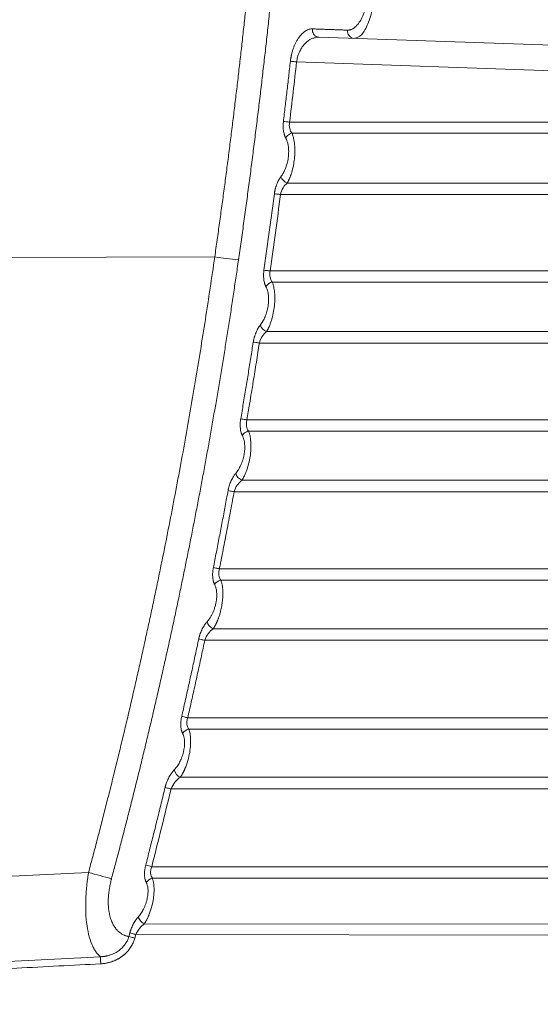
# Model space of a CAD drawing. Header units: millimetres. Extents: x 0 to 594, y 0 to 420.
# Tile 56 of 76: x 289 to 310, y 240 to 280. Entities that reach past the tile are written whole.
import ezdxf

# ---------------------------------------------------------------- set-up
doc = ezdxf.new("R2010")
doc.units = ezdxf.units.MM
doc.styles.add('SLDTEXTSTYLE1', font='TXT', dxfattribs={"width": 0.605})
doc.dimstyles.new('SLDDIMSTYLE1', dxfattribs={"dimtxt": 2.568319, "dimasz": 3.3, "dimexe": 0, "dimexo": 0.0625, "dimgap": 0.64208, "dimtad": 1, "dimdec": 0, "dimlfac": 5, "dimrnd": 1e-09, "dimzin": 12, "dimdsep": 46, "dimtxsty": 'SLDTEXTSTYLE1', "dimsah": 1, "dimcen": 0.09, "dimadec": 0, "dimazin": 3, "dimtfac": 1, "dimtdec": 1, "dimtofl": 0, "dimtmove": 0, "dimatfit": 3, "dimfxl": 1, "dimfrac": 2, "dimtolj": 1, "dimtzin": 12, "dimarcsym": 0})

# ---------------------------------------------------------------- blocks, each defined once
blk = doc.blocks.new('_D_6')
at = {"color": 7, "linetype": 'Continuous', "lineweight": 0}
for p, q in [((330.793, 371.409), (330.793, 208.509)), ((246.705, 326.965), (246.705, 208.509)), ((284.585, 214.042), (283.997, 214.042)), ((283.997, 214.042), (283.997, 210.097)), ((292.914, 214.042), (293.502, 214.042)), ((293.502, 214.042), (293.502, 210.097)), ((283.997, 210.097), (284.585, 210.097)), ((293.502, 210.097), (292.914, 210.097)), ((246.705, 209.509), (330.793, 209.509))]:
    blk.add_line(p, q, dxfattribs=at)
for points in [[(246.705, 209.509), (250.005, 209.009), (250.005, 210.009)], [(330.793, 209.509), (327.493, 210.009), (327.493, 209.009)]]:
    blk.add_solid(points, dxfattribs=at)
at = {"color": 7, "linetype": 'Continuous', "lineweight": 0, "char_height": 2.6458, "attachment_point": 1, "style": 'SLDTEXTSTYLE1'}
for s, insert in [('420', (285.81, 218.04)), ('16,6', (285.32, 213.508))]:
    blk.add_mtext(s, dxfattribs=dict(at, insert=insert))

msp = doc.modelspace()

# ---------------------------------------------------------------- linework, layer by layer
at = {"color": 7, "linetype": 'Continuous', "lineweight": 15}
for p, q in [((300.699, 279.196), (300.822, 279.223)), ((326.472, 278.328), (300.822, 279.223)), ((302.248, 279.174), (302.373, 279.212)), ((326.472, 277.296), (299.929, 278.223)), ((299.648, 275.791), (326.472, 275.79)), ((299.746, 275.345), (326.465, 275.345)), ((326.466, 273.335), (299.552, 273.334)), ((326.472, 272.874), (299.282, 272.874)), ((273.993, 270.309), (296.625, 270.352)), ((326.472, 269.785), (298.861, 269.785)), ((326.465, 269.339), (298.948, 269.339)), ((326.466, 267.342), (298.719, 267.34)), ((326.472, 266.878), (298.427, 266.877)), ((297.922, 263.777), (326.472, 263.776)), ((297.994, 263.326), (326.465, 263.326)), ((326.466, 261.343), (297.726, 261.343)), ((326.472, 260.878), (297.409, 260.878)), ((296.814, 257.766), (326.472, 257.766)), ((296.871, 257.311), (326.465, 257.31)), ((326.466, 255.348), (296.566, 255.348)), ((326.472, 254.88), (296.222, 254.88)), ((295.535, 251.755), (326.472, 251.755)), ((295.578, 251.294), (326.465, 251.294)), ((326.465, 249.355), (295.236, 249.355)), ((326.472, 248.883), (294.862, 248.883)), ((294.079, 245.743), (326.472, 245.743)), ((291.528, 245.508), (273.993, 244.694)), ((291.528, 245.508), (273.993, 244.694)), ((294.108, 245.275), (326.465, 245.275)), ((293.786, 243.441), (326.466, 243.405)), ((293.399, 242.861), (293.439, 243.006)), ((293.438, 243.006), (326.471, 242.953))]:
    msp.add_line(p, q, dxfattribs=at)
for centre, radius, start, end in [((302.276, 279.46), 0.288, 171.076, 264.3768), ((299.686, 273.719), 0.408, 198.2624, 250.7514), ((300.127, 294.224), 24.127, 261.6554, 263.9528), ((298.858, 267.725), 0.409, 196.9965, 250.1143), ((296.947, 256.943), 0.375, 101.6744, 150.2374), ((296.714, 255.729), 0.409, 193.8685, 248.8318), ((295.652, 250.926), 0.375, 101.4297, 149.3778), ((295.388, 249.734), 0.409, 192.2382, 248.181), ((284.641, 209.133), 37.807, 75.544, 75.9217), ((226.819, 4.061), 249.968, 74.77638, 74.99687), ((294.181, 244.908), 0.374, 101.2632, 148.5814)]:
    msp.add_arc(centre, radius, start, end, dxfattribs=at)
for points, knots in [([(296.625, 270.352), (296.658, 270.581), (296.723, 271.038), (296.819, 271.724), (296.913, 272.41), (297.006, 273.097), (297.097, 273.783), (297.186, 274.47), (297.273, 275.158), (297.359, 275.845), (297.442, 276.533), (297.525, 277.22), (297.605, 277.908), (297.684, 278.597), (297.761, 279.285), (297.836, 279.974), (297.91, 280.663), (297.981, 281.352), (298.052, 282.042), (298.12, 282.731), (298.187, 283.421), (298.252, 284.111), (298.315, 284.802), (298.376, 285.492), (298.436, 286.183), (298.494, 286.874), (298.55, 287.565), (298.605, 288.256), (298.658, 288.948), (298.709, 289.64), (298.758, 290.332), (298.806, 291.025), (298.852, 291.717), (298.896, 292.41), (298.939, 293.103), (298.98, 293.796), (299.12, 296.284), (299.31, 300.568), (299.447, 306.648), (299.451, 312.724), (299.346, 317.693), (299.203, 321.554), (299.032, 325.18), (298.752, 329.686), (298.314, 335.032), (297.779, 340.339), (297.159, 345.513), (296.456, 350.582), (295.861, 354.345), (295.428, 356.889), (295.193, 358.229), (294.95, 359.57), (294.7, 360.913), (294.443, 362.258), (294.178, 363.604), (293.996, 364.502), (293.905, 364.951)], [0, 0, 0, 0, 0.0072862, 0.0145721, 0.0218578, 0.0291433, 0.0364287, 0.0437141, 0.0509995, 0.0582848, 0.0655703, 0.0728559, 0.0801416, 0.0874276, 0.0947138, 0.1020003, 0.1092872, 0.1165745, 0.1238622, 0.1311505, 0.1384392, 0.1457286, 0.1530185, 0.1603092, 0.1676005, 0.1748927, 0.1821856, 0.1894795, 0.1967742, 0.2040699, 0.2113665, 0.2186643, 0.2259631, 0.233263, 0.2405642, 0.2478665, 0.2551702, 0.3191862, 0.383115, 0.4469873, 0.5108338, 0.5398617, 0.5688538, 0.6253218, 0.6822567, 0.738031, 0.7935381, 0.8466101, 0.8994481, 0.9137154, 0.9280145, 0.9423457, 0.9567095, 0.9711063, 0.9855363, 1, 1, 1, 1]), ([(296.625, 270.352), (296.658, 270.581), (296.723, 271.038), (296.819, 271.724), (296.913, 272.41), (297.006, 273.097), (297.097, 273.783), (297.186, 274.47), (297.273, 275.158), (297.359, 275.845), (297.442, 276.533), (297.525, 277.22), (297.605, 277.908), (297.684, 278.597), (297.761, 279.285), (297.836, 279.974), (297.91, 280.663), (297.981, 281.352), (298.052, 282.042), (298.12, 282.731), (298.187, 283.421), (298.252, 284.111), (298.315, 284.802), (298.376, 285.492), (298.436, 286.183), (298.494, 286.874), (298.55, 287.565), (298.605, 288.256), (298.658, 288.948), (298.709, 289.64), (298.758, 290.332), (298.806, 291.025), (298.852, 291.717), (298.896, 292.41), (298.939, 293.103), (298.98, 293.796), (299.12, 296.284), (299.31, 300.568), (299.447, 306.648), (299.451, 312.724), (299.346, 317.693), (299.203, 321.554), (299.032, 325.18), (298.752, 329.686), (298.314, 335.032), (297.779, 340.339), (297.159, 345.513), (296.456, 350.582), (295.861, 354.345), (295.428, 356.889), (295.193, 358.229), (294.95, 359.57), (294.7, 360.913), (294.443, 362.258), (294.178, 363.604), (293.996, 364.502), (293.905, 364.951)], [0, 0, 0, 0, 0.0072862, 0.0145721, 0.0218578, 0.0291433, 0.0364287, 0.0437141, 0.0509995, 0.0582848, 0.0655703, 0.0728559, 0.0801416, 0.0874276, 0.0947138, 0.1020003, 0.1092872, 0.1165745, 0.1238622, 0.1311505, 0.1384392, 0.1457286, 0.1530185, 0.1603092, 0.1676005, 0.1748927, 0.1821856, 0.1894795, 0.1967742, 0.2040699, 0.2113665, 0.2186643, 0.2259631, 0.233263, 0.2405642, 0.2478665, 0.2551702, 0.3191862, 0.383115, 0.4469873, 0.5108338, 0.5398617, 0.5688538, 0.6253218, 0.6822567, 0.738031, 0.7935381, 0.8466101, 0.8994481, 0.9137154, 0.9280145, 0.9423457, 0.9567095, 0.9711063, 0.9855363, 1, 1, 1, 1]), ([(297.585, 270.231), (297.62, 270.476), (297.69, 270.965), (297.793, 271.699), (297.893, 272.434), (297.992, 273.168), (298.089, 273.902), (298.183, 274.636), (298.276, 275.371), (298.367, 276.105), (298.456, 276.839), (298.542, 277.573), (298.627, 278.307), (298.71, 279.041), (298.79, 279.775), (298.869, 280.509), (298.946, 281.243), (299.021, 281.977), (299.094, 282.71), (299.164, 283.444), (299.233, 284.177), (299.3, 284.911), (299.365, 285.644), (299.428, 286.377), (299.489, 287.11), (299.548, 287.843), (299.605, 288.576), (299.66, 289.308), (299.713, 290.041), (299.764, 290.773), (299.814, 291.505), (299.861, 292.237), (299.906, 292.969), (299.95, 293.7), (299.991, 294.432), (300.031, 295.163), (300.068, 295.894), (300.104, 296.625), (300.138, 297.356), (300.169, 298.086), (300.199, 298.816), (300.227, 299.546), (300.253, 300.276), (300.277, 301.006), (300.3, 301.735), (300.32, 302.464), (300.338, 303.193), (300.355, 303.922), (300.369, 304.65), (300.382, 305.378), (300.392, 306.106), (300.401, 306.834), (300.408, 307.561), (300.413, 308.288), (300.416, 309.015), (300.417, 309.742), (300.417, 310.468), (300.414, 311.194), (300.41, 311.919), (300.403, 312.645), (300.395, 313.37), (300.385, 314.094), (300.373, 314.819), (300.359, 315.543), (300.343, 316.267), (300.326, 316.99), (300.306, 317.713), (300.285, 318.436), (300.262, 319.158), (300.237, 319.88), (300.21, 320.602), (300.181, 321.323), (300.15, 322.044), (300.118, 322.764), (300.083, 323.485), (300.047, 324.204), (300.009, 324.924), (299.969, 325.643), (299.927, 326.361), (299.884, 327.08), (299.838, 327.797), (299.791, 328.515), (299.742, 329.232), (299.691, 329.948), (299.638, 330.664), (299.584, 331.38), (299.527, 332.095), (299.469, 332.81), (299.409, 333.524), (299.347, 334.238), (299.283, 334.952), (299.218, 335.665), (299.15, 336.377), (299.081, 337.089), (299.01, 337.801), (298.937, 338.512), (298.863, 339.223), (298.786, 339.933), (298.708, 340.642), (298.628, 341.352), (298.546, 342.06), (298.462, 342.768), (298.377, 343.476), (298.29, 344.183), (298.201, 344.89), (298.11, 345.596), (298.017, 346.301), (297.923, 347.006), (297.827, 347.711), (297.729, 348.415), (297.629, 349.118), (297.527, 349.821), (297.424, 350.523), (297.319, 351.225), (297.212, 351.926), (297.103, 352.627), (296.993, 353.327), (296.881, 354.026), (296.767, 354.725), (296.651, 355.423), (296.533, 356.121), (296.414, 356.818), (296.293, 357.515), (296.17, 358.21), (296.046, 358.906), (295.92, 359.6), (295.791, 360.294), (295.662, 360.988), (295.53, 361.68), (295.397, 362.372), (295.262, 363.064), (295.125, 363.755), (294.987, 364.445), (294.893, 364.904), (294.846, 365.134)], [0, 0, 0, 0, 0.007776, 0.015549, 0.023319, 0.031086, 0.03885, 0.046611, 0.054369, 0.062125, 0.069877, 0.077626, 0.085373, 0.093116, 0.100856, 0.108593, 0.116328, 0.124059, 0.131787, 0.139512, 0.147234, 0.154953, 0.162669, 0.170382, 0.178092, 0.185798, 0.193502, 0.201202, 0.2089, 0.216594, 0.224285, 0.231973, 0.239658, 0.24734, 0.255018, 0.262694, 0.270366, 0.278036, 0.285702, 0.293365, 0.301025, 0.308682, 0.316336, 0.323987, 0.331635, 0.33928, 0.346921, 0.35456, 0.362195, 0.369828, 0.377457, 0.385083, 0.392706, 0.400326, 0.407943, 0.415557, 0.423168, 0.430776, 0.438381, 0.445983, 0.453582, 0.461177, 0.46877, 0.476359, 0.483946, 0.491529, 0.49911, 0.506687, 0.514261, 0.521832, 0.5294, 0.536965, 0.544527, 0.552086, 0.559642, 0.567195, 0.574744, 0.582291, 0.589834, 0.597375, 0.604912, 0.612446, 0.619977, 0.627506, 0.635031, 0.642553, 0.650071, 0.657587, 0.6651, 0.67261, 0.680116, 0.68762, 0.69512, 0.702618, 0.710112, 0.717603, 0.725092, 0.732577, 0.740059, 0.747538, 0.755014, 0.762487, 0.769957, 0.777424, 0.784887, 0.792348, 0.799806, 0.80726, 0.814712, 0.82216, 0.829606, 0.837048, 0.844488, 0.851924, 0.859357, 0.866788, 0.874215, 0.881639, 0.88906, 0.896478, 0.903892, 0.911304, 0.918713, 0.926118, 0.93352, 0.940919, 0.948316, 0.955708, 0.963098, 0.970485, 0.977868, 0.985249, 0.992626, 1, 1, 1, 1]), ([(301.991, 279.505), (302, 279.505), (302.016, 279.505), (302.042, 279.507), (302.067, 279.511), (302.092, 279.516), (302.118, 279.524), (302.155, 279.538), (302.204, 279.562), (302.267, 279.604), (302.334, 279.662), (302.421, 279.758), (302.504, 279.879), (302.579, 280.023), (302.634, 280.15), (302.675, 280.267), (302.705, 280.367), (302.726, 280.445), (302.745, 280.525), (302.761, 280.607), (302.775, 280.691), (302.782, 280.747), (302.785, 280.775)], [0, 0, 0, 0, 0.025601, 0.051147, 0.076666, 0.102188, 0.127742, 0.153357, 0.213844, 0.274127, 0.346317, 0.417899, 0.549611, 0.621994, 0.693656, 0.769281, 0.807661, 0.845389, 0.883996, 0.922497, 0.961096, 1, 1, 1, 1]), ([(299.68, 278.247), (299.681, 278.261), (299.685, 278.29), (299.691, 278.332), (299.697, 278.375), (299.705, 278.416), (299.713, 278.458), (299.728, 278.527), (299.752, 278.625), (299.791, 278.747), (299.836, 278.867), (299.889, 278.982), (299.946, 279.09), (300.031, 279.222), (300.147, 279.362), (300.268, 279.459), (300.366, 279.513), (300.428, 279.537), (300.481, 279.549), (300.525, 279.555), (300.555, 279.555), (300.569, 279.555)], [0, 0, 0, 0, 0.0189677, 0.0378187, 0.0565788, 0.0752745, 0.0939321, 0.1125786, 0.1699001, 0.22878, 0.2904171, 0.3526147, 0.417066, 0.4826972, 0.6141283, 0.7506269, 0.8146518, 0.8780951, 0.9181539, 0.9587503, 1, 1, 1, 1]), ([(300.569, 279.555), (300.639, 279.552), (300.779, 279.548), (300.986, 279.54), (301.191, 279.533), (301.394, 279.526), (301.595, 279.519), (301.794, 279.512), (301.926, 279.507), (301.991, 279.505)], [0, 0, 0, 0, 0.143187, 0.286265, 0.429232, 0.572089, 0.714836, 0.857473, 1, 1, 1, 1]), ([(299.398, 275.816), (299.422, 276.018), (299.471, 276.422), (299.542, 277.03), (299.611, 277.638), (299.657, 278.044), (299.68, 278.247)], [0, 0, 0, 0, 0.2494622, 0.4992828, 0.749462, 1, 1, 1, 1]), ([(299.929, 278.223), (299.881, 278.229), (299.829, 278.234), (299.74, 278.242), (299.703, 278.245), (299.68, 278.247)], [0, 0, 0, 0, 0.5, 0.5, 1, 1, 1, 1]), ([(299.493, 275.149), (299.488, 275.157), (299.479, 275.174), (299.467, 275.201), (299.455, 275.229), (299.444, 275.258), (299.429, 275.304), (299.412, 275.369), (299.397, 275.456), (299.389, 275.547), (299.386, 275.628), (299.388, 275.698), (299.392, 275.757), (299.396, 275.796), (299.398, 275.816)], [0, 0, 0, 0, 0.053638, 0.106722, 0.159363, 0.211678, 0.263784, 0.395614, 0.525132, 0.64877, 0.772419, 0.848072, 0.923781, 1, 1, 1, 1]), ([(299.648, 275.791), (299.6, 275.796), (299.549, 275.802), (299.459, 275.811), (299.422, 275.814), (299.398, 275.816)], [0, 0, 0, 0, 0.5, 0.5, 1, 1, 1, 1]), ([(299.746, 275.345), (299.703, 275.396), (299.669, 275.462), (299.642, 275.578), (299.637, 275.619), (299.636, 275.704), (299.64, 275.747), (299.648, 275.791)], [0, 0, 0, 0, 0.5, 0.5, 0.75, 0.75, 1, 1, 1, 1]), ([(299.299, 273.592), (299.306, 273.602), (299.321, 273.622), (299.343, 273.654), (299.364, 273.687), (299.392, 273.734), (299.424, 273.794), (299.462, 273.876), (299.497, 273.965), (299.543, 274.102), (299.579, 274.253), (299.605, 274.438), (299.613, 274.588), (299.607, 274.743), (299.591, 274.856), (299.571, 274.948), (299.553, 275.01), (299.533, 275.063), (299.514, 275.108), (299.5, 275.135), (299.493, 275.149)], [0, 0, 0, 0, 0.027287, 0.054315, 0.081128, 0.107772, 0.161071, 0.213934, 0.272963, 0.331168, 0.463271, 0.525893, 0.635981, 0.70892, 0.793756, 0.842074, 0.890727, 0.92678, 0.963151, 1, 1, 1, 1]), ([(299.746, 275.345), (299.718, 275.339), (299.69, 275.328), (299.653, 275.31), (299.641, 275.304), (299.618, 275.29), (299.608, 275.283), (299.576, 275.259), (299.556, 275.24), (299.52, 275.197), (299.504, 275.173), (299.493, 275.149)], [0, 0, 0, 0, 0.25, 0.25, 0.375, 0.375, 0.5, 0.5, 0.75, 0.75, 1, 1, 1, 1]), ([(299.552, 273.334), (299.558, 273.346), (299.571, 273.368), (299.589, 273.402), (299.606, 273.437), (299.622, 273.472), (299.638, 273.506), (299.652, 273.54), (299.666, 273.573), (299.678, 273.606), (299.69, 273.638), (299.701, 273.669), (299.737, 273.775), (299.788, 273.963), (299.833, 274.215), (299.855, 274.434), (299.862, 274.605), (299.86, 274.753), (299.852, 274.885), (299.836, 275.014), (299.816, 275.123), (299.793, 275.21), (299.772, 275.281), (299.755, 275.323), (299.746, 275.345)], [0, 0, 0, 0, 0.022861, 0.044971, 0.066333, 0.086955, 0.106839, 0.125975, 0.144352, 0.161961, 0.178798, 0.19486, 0.21015, 0.340271, 0.458821, 0.541033, 0.621512, 0.680607, 0.739759, 0.80418, 0.870811, 0.911813, 0.954899, 1, 1, 1, 1]), ([(299.033, 272.902), (299.035, 272.913), (299.038, 272.937), (299.044, 272.973), (299.05, 273.008), (299.058, 273.043), (299.066, 273.078), (299.076, 273.118), (299.089, 273.164), (299.105, 273.214), (299.122, 273.263), (299.146, 273.323), (299.177, 273.393), (299.217, 273.468), (299.257, 273.534), (299.285, 273.573), (299.299, 273.592)], [0, 0, 0, 0, 0.044002, 0.087851, 0.131635, 0.175445, 0.21937, 0.2635, 0.329427, 0.396843, 0.463007, 0.52886, 0.650502, 0.775784, 0.887261, 1, 1, 1, 1]), ([(299.282, 272.874), (299.3, 272.966), (299.336, 273.056), (299.431, 273.213), (299.489, 273.28), (299.552, 273.334)], [0, 0, 0, 0, 0.5, 0.5, 1, 1, 1, 1]), ([(298.613, 269.815), (298.649, 270.072), (298.721, 270.585), (298.827, 271.355), (298.931, 272.128), (298.999, 272.643), (299.033, 272.902)], [0, 0, 0, 0, 0.249209, 0.4989452, 0.7492088, 1, 1, 1, 1]), ([(299.282, 272.874), (299.233, 272.88), (299.182, 272.886), (299.093, 272.896), (299.057, 272.9), (299.033, 272.902)], [0, 0, 0, 0, 0.5, 0.5, 1, 1, 1, 1]), ([(291.528, 245.508), (291.586, 245.722), (291.7, 246.148), (291.869, 246.789), (292.036, 247.431), (292.2, 248.074), (292.363, 248.717), (292.524, 249.361), (292.683, 250.006), (292.84, 250.651), (292.995, 251.298), (293.149, 251.945), (293.3, 252.592), (293.449, 253.241), (293.596, 253.89), (293.741, 254.54), (293.884, 255.191), (294.025, 255.843), (294.165, 256.495), (294.302, 257.148), (294.478, 257.999), (294.69, 259.049), (294.935, 260.297), (295.172, 261.548), (295.402, 262.8), (295.624, 264.055), (295.84, 265.31), (296.047, 266.568), (296.248, 267.828), (296.441, 269.089), (296.564, 269.931), (296.625, 270.352)], [0, 0, 0, 0, 0.02611, 0.052228, 0.078356, 0.104493, 0.13064, 0.156796, 0.182963, 0.20914, 0.235327, 0.261526, 0.287736, 0.313957, 0.34019, 0.366434, 0.392691, 0.418961, 0.445243, 0.471538, 0.497847, 0.547977, 0.598121, 0.648281, 0.698459, 0.748657, 0.798876, 0.849118, 0.899385, 0.949678, 1, 1, 1, 1]), ([(291.528, 245.508), (291.586, 245.722), (291.7, 246.148), (291.869, 246.789), (292.036, 247.431), (292.2, 248.074), (292.363, 248.717), (292.524, 249.361), (292.683, 250.006), (292.84, 250.651), (292.995, 251.298), (293.149, 251.945), (293.3, 252.592), (293.449, 253.241), (293.596, 253.89), (293.741, 254.54), (293.884, 255.191), (294.025, 255.843), (294.165, 256.495), (294.302, 257.148), (294.478, 257.999), (294.69, 259.049), (294.935, 260.297), (295.172, 261.548), (295.402, 262.8), (295.624, 264.055), (295.84, 265.31), (296.047, 266.568), (296.248, 267.828), (296.441, 269.089), (296.564, 269.931), (296.625, 270.352)], [0, 0, 0, 0, 0.02611, 0.052228, 0.078356, 0.104493, 0.13064, 0.156796, 0.182963, 0.20914, 0.235327, 0.261526, 0.287736, 0.313957, 0.34019, 0.366434, 0.392691, 0.418961, 0.445243, 0.471538, 0.497847, 0.547977, 0.598121, 0.648281, 0.698459, 0.748657, 0.798876, 0.849118, 0.899385, 0.949678, 1, 1, 1, 1]), ([(292.457, 245.257), (292.51, 245.455), (292.616, 245.852), (292.774, 246.448), (292.93, 247.045), (293.084, 247.645), (293.237, 248.245), (293.389, 248.848), (293.539, 249.451), (293.687, 250.057), (293.834, 250.664), (293.98, 251.272), (294.124, 251.882), (294.266, 252.494), (294.407, 253.107), (294.546, 253.722), (294.684, 254.338), (294.82, 254.956), (294.955, 255.575), (295.087, 256.196), (295.219, 256.818), (295.348, 257.442), (295.476, 258.067), (295.603, 258.694), (295.728, 259.323), (295.851, 259.953), (295.972, 260.584), (296.092, 261.217), (296.21, 261.851), (296.326, 262.487), (296.441, 263.124), (296.553, 263.763), (296.665, 264.404), (296.774, 265.045), (296.882, 265.689), (296.988, 266.333), (297.092, 266.979), (297.194, 267.627), (297.295, 268.276), (297.393, 268.926), (297.49, 269.578), (297.553, 270.013), (297.585, 270.231)], [0, 0, 0, 0, 0.024114, 0.048274, 0.072479, 0.09673, 0.121026, 0.145368, 0.169755, 0.194188, 0.218667, 0.24319, 0.267759, 0.292374, 0.317033, 0.341738, 0.366488, 0.391284, 0.416125, 0.441011, 0.465943, 0.49092, 0.515942, 0.54101, 0.566123, 0.591282, 0.616486, 0.641736, 0.667031, 0.692372, 0.717758, 0.74319, 0.768667, 0.79419, 0.819758, 0.845371, 0.87103, 0.896733, 0.922482, 0.948276, 0.974116, 1, 1, 1, 1]), ([(298.695, 269.147), (298.691, 269.155), (298.682, 269.171), (298.671, 269.197), (298.66, 269.224), (298.649, 269.251), (298.635, 269.296), (298.619, 269.36), (298.605, 269.446), (298.598, 269.537), (298.597, 269.62), (298.6, 269.692), (298.604, 269.754), (298.61, 269.795), (298.613, 269.815)], [0, 0, 0, 0, 0.05152, 0.102535, 0.153147, 0.203462, 0.253587, 0.3836, 0.511567, 0.637276, 0.763166, 0.841715, 0.920488, 1, 1, 1, 1]), ([(298.861, 269.785), (298.813, 269.792), (298.762, 269.799), (298.674, 269.809), (298.637, 269.813), (298.613, 269.815)], [0, 0, 0, 0, 0.5, 0.5, 1, 1, 1, 1]), ([(298.948, 269.339), (298.905, 269.39), (298.873, 269.456), (298.849, 269.572), (298.845, 269.613), (298.847, 269.698), (298.852, 269.742), (298.861, 269.785)], [0, 0, 0, 0, 0.5, 0.5, 0.75, 0.75, 1, 1, 1, 1]), ([(298.467, 267.605), (298.474, 267.615), (298.488, 267.633), (298.51, 267.663), (298.53, 267.693), (298.55, 267.725), (298.58, 267.774), (298.617, 267.844), (298.661, 267.939), (298.699, 268.04), (298.743, 268.181), (298.785, 268.367), (298.803, 268.556), (298.803, 268.702), (298.795, 268.806), (298.78, 268.904), (298.761, 268.985), (298.739, 269.049), (298.719, 269.101), (298.703, 269.132), (298.695, 269.147)], [0, 0, 0, 0, 0.0256054, 0.0509994, 0.0762187, 0.1013007, 0.1262838, 0.189581, 0.2520909, 0.3151867, 0.3774911, 0.5020856, 0.6262936, 0.6883582, 0.7506182, 0.8125558, 0.8751057, 0.91633, 0.9578757, 1, 1, 1, 1]), ([(298.948, 269.339), (298.92, 269.333), (298.893, 269.323), (298.856, 269.306), (298.844, 269.299), (298.821, 269.286), (298.811, 269.279), (298.779, 269.255), (298.759, 269.237), (298.723, 269.195), (298.707, 269.172), (298.695, 269.147)], [0, 0, 0, 0, 0.25, 0.25, 0.375, 0.375, 0.5, 0.5, 0.75, 0.75, 1, 1, 1, 1]), ([(298.719, 267.34), (298.725, 267.352), (298.738, 267.374), (298.757, 267.407), (298.774, 267.44), (298.789, 267.471), (298.804, 267.501), (298.831, 267.561), (298.869, 267.654), (298.931, 267.836), (298.993, 268.076), (299.039, 268.376), (299.057, 268.662), (299.048, 268.882), (299.028, 269.042), (299.009, 269.139), (298.99, 269.217), (298.971, 269.28), (298.956, 269.319), (298.948, 269.339)], [0, 0, 0, 0, 0.023269, 0.045142, 0.065615, 0.084686, 0.10235, 0.118601, 0.188261, 0.253313, 0.392023, 0.51791, 0.640658, 0.762378, 0.821053, 0.88142, 0.918764, 0.95831, 1, 1, 1, 1]), ([(298.179, 266.912), (298.182, 266.925), (298.186, 266.952), (298.194, 266.992), (298.202, 267.031), (298.212, 267.071), (298.228, 267.131), (298.254, 267.211), (298.291, 267.305), (298.332, 267.393), (298.375, 267.472), (298.42, 267.544), (298.451, 267.585), (298.467, 267.605)], [0, 0, 0, 0, 0.048579, 0.097147, 0.145829, 0.194746, 0.244022, 0.373773, 0.504173, 0.629987, 0.75885, 0.878462, 1, 1, 1, 1]), ([(298.427, 266.877), (298.449, 266.97), (298.489, 267.061), (298.592, 267.219), (298.653, 267.286), (298.719, 267.34)], [0, 0, 0, 0, 0.5, 0.5, 1, 1, 1, 1]), ([(297.675, 263.815), (297.71, 264.021), (297.779, 264.432), (297.882, 265.051), (297.983, 265.67), (298.082, 266.29), (298.147, 266.705), (298.179, 266.912)], [0, 0, 0, 0, 0.19949, 0.399234, 0.599233, 0.799488, 1, 1, 1, 1]), ([(297.922, 263.777), (297.958, 263.99), (298.021, 264.36), (298.099, 264.831), (298.149, 265.134), (298.215, 265.539), (298.285, 265.972), (298.367, 266.489), (298.407, 266.748), (298.427, 266.877)], [0, 0, 0, 0, 0.206323, 0.358398, 0.456224, 0.499802, 0.749849, 0.874925, 1, 1, 1, 1]), ([(298.427, 266.877), (298.379, 266.885), (298.328, 266.892), (298.239, 266.905), (298.203, 266.909), (298.179, 266.912)], [0, 0, 0, 0, 0.5, 0.5, 1, 1, 1, 1]), ([(297.742, 263.139), (297.738, 263.147), (297.73, 263.163), (297.719, 263.188), (297.708, 263.214), (297.699, 263.242), (297.685, 263.286), (297.67, 263.351), (297.658, 263.439), (297.652, 263.532), (297.653, 263.617), (297.658, 263.691), (297.665, 263.753), (297.671, 263.794), (297.675, 263.815)], [0, 0, 0, 0, 0.050196, 0.099907, 0.149231, 0.198273, 0.247135, 0.378094, 0.507064, 0.634669, 0.762655, 0.84144, 0.920379, 1, 1, 1, 1]), ([(297.922, 263.777), (297.874, 263.785), (297.824, 263.793), (297.735, 263.807), (297.699, 263.812), (297.675, 263.815)], [0, 0, 0, 0, 0.5, 0.5, 1, 1, 1, 1]), ([(297.994, 263.326), (297.952, 263.377), (297.921, 263.444), (297.901, 263.562), (297.899, 263.604), (297.904, 263.689), (297.911, 263.733), (297.922, 263.777)], [0, 0, 0, 0, 0.5, 0.5, 0.75, 0.75, 1, 1, 1, 1]), ([(297.475, 261.617), (297.482, 261.626), (297.497, 261.644), (297.519, 261.673), (297.541, 261.702), (297.561, 261.733), (297.592, 261.781), (297.631, 261.85), (297.677, 261.943), (297.718, 262.041), (297.766, 262.18), (297.812, 262.363), (297.836, 262.551), (297.839, 262.695), (297.834, 262.799), (297.822, 262.897), (297.804, 262.977), (297.785, 263.042), (297.765, 263.093), (297.75, 263.124), (297.742, 263.139)], [0, 0, 0, 0, 0.025622, 0.051037, 0.076281, 0.10139, 0.126402, 0.189765, 0.252331, 0.315505, 0.377839, 0.502489, 0.626675, 0.688735, 0.7509, 0.812782, 0.875243, 0.916431, 0.957926, 1, 1, 1, 1]), ([(297.726, 261.343), (297.733, 261.355), (297.747, 261.377), (297.766, 261.411), (297.784, 261.443), (297.8, 261.474), (297.815, 261.503), (297.843, 261.562), (297.882, 261.653), (297.948, 261.833), (298.015, 262.071), (298.067, 262.368), (298.09, 262.65), (298.085, 262.868), (298.069, 263.026), (298.053, 263.122), (298.034, 263.201), (298.016, 263.266), (298.001, 263.305), (297.994, 263.326)], [0, 0, 0, 0, 0.024236, 0.046747, 0.067528, 0.086575, 0.103883, 0.119445, 0.189798, 0.255127, 0.394526, 0.519692, 0.641452, 0.761043, 0.819311, 0.879123, 0.917254, 0.957566, 1, 1, 1, 1]), ([(297.994, 263.326), (297.966, 263.32), (297.939, 263.31), (297.891, 263.288), (297.87, 263.276), (297.827, 263.245), (297.807, 263.227), (297.77, 263.186), (297.754, 263.163), (297.742, 263.139)], [0, 0, 0, 0, 0.25, 0.25, 0.5, 0.5, 0.75, 0.75, 1, 1, 1, 1]), ([(297.163, 260.92), (297.165, 260.932), (297.169, 260.956), (297.177, 260.991), (297.186, 261.026), (297.195, 261.062), (297.211, 261.117), (297.235, 261.19), (297.271, 261.282), (297.313, 261.372), (297.356, 261.45), (297.397, 261.514), (297.435, 261.568), (297.462, 261.601), (297.475, 261.617)], [0, 0, 0, 0, 0.042654, 0.08533, 0.128115, 0.171092, 0.214344, 0.33159, 0.450765, 0.579735, 0.711624, 0.806595, 0.902551, 1, 1, 1, 1]), ([(297.726, 261.343), (297.694, 261.355), (297.663, 261.372), (297.608, 261.412), (297.583, 261.434), (297.543, 261.478), (297.524, 261.503), (297.493, 261.558), (297.481, 261.588), (297.475, 261.617)], [0, 0, 0, 0, 0.25, 0.25, 0.5, 0.5, 0.75, 0.75, 1, 1, 1, 1]), ([(297.409, 260.878), (297.435, 260.972), (297.48, 261.064), (297.591, 261.222), (297.657, 261.289), (297.726, 261.343)], [0, 0, 0, 0, 0.5, 0.5, 1, 1, 1, 1]), ([(296.569, 257.812), (296.61, 258.019), (296.691, 258.432), (296.811, 259.052), (296.93, 259.673), (297.047, 260.296), (297.124, 260.712), (297.163, 260.92)], [0, 0, 0, 0, 0.199363, 0.399044, 0.599043, 0.799362, 1, 1, 1, 1]), ([(296.814, 257.766), (296.827, 257.831), (296.853, 257.961), (296.904, 258.219), (296.992, 258.673), (297.117, 259.321), (297.243, 259.985), (297.34, 260.504), (297.388, 260.764), (297.409, 260.878)], [0, 0, 0, 0, 0.062451, 0.124906, 0.24984, 0.499796, 0.749855, 0.89028, 1, 1, 1, 1]), ([(297.409, 260.878), (297.361, 260.887), (297.31, 260.896), (297.222, 260.911), (297.186, 260.916), (297.163, 260.92)], [0, 0, 0, 0, 0.5, 0.5, 1, 1, 1, 1]), ([(296.621, 257.129), (296.617, 257.138), (296.608, 257.155), (296.596, 257.184), (296.586, 257.213), (296.572, 257.258), (296.557, 257.319), (296.544, 257.404), (296.54, 257.482), (296.54, 257.549), (296.542, 257.606), (296.547, 257.67), (296.556, 257.741), (296.564, 257.788), (296.569, 257.812)], [0, 0, 0, 0, 0.055163, 0.109792, 0.164029, 0.218017, 0.341598, 0.462317, 0.594679, 0.662496, 0.729553, 0.818364, 0.90824, 1, 1, 1, 1]), ([(296.814, 257.766), (296.767, 257.776), (296.717, 257.786), (296.629, 257.802), (296.593, 257.809), (296.569, 257.812)], [0, 0, 0, 0, 0.5, 0.5, 1, 1, 1, 1]), ([(296.871, 257.311), (296.83, 257.362), (296.801, 257.43), (296.785, 257.55), (296.784, 257.592), (296.793, 257.679), (296.801, 257.723), (296.814, 257.766)], [0, 0, 0, 0, 0.5, 0.5, 0.75, 0.75, 1, 1, 1, 1]), ([(296.317, 255.631), (296.324, 255.64), (296.339, 255.656), (296.361, 255.683), (296.382, 255.711), (296.403, 255.739), (296.437, 255.788), (296.481, 255.861), (296.537, 255.968), (296.588, 256.087), (296.634, 256.22), (296.669, 256.356), (296.693, 256.488), (296.705, 256.602), (296.708, 256.697), (296.706, 256.782), (296.699, 256.869), (296.685, 256.95), (296.667, 257.019), (296.646, 257.078), (296.63, 257.112), (296.621, 257.129)], [0, 0, 0, 0, 0.024827, 0.049435, 0.073857, 0.098125, 0.122273, 0.193668, 0.264022, 0.342512, 0.423036, 0.50193, 0.575753, 0.647201, 0.694399, 0.741651, 0.800181, 0.859107, 0.90562, 0.952444, 1, 1, 1, 1]), ([(296.566, 255.348), (296.574, 255.36), (296.588, 255.382), (296.61, 255.418), (296.631, 255.453), (296.65, 255.489), (296.669, 255.525), (296.686, 255.56), (296.702, 255.595), (296.718, 255.629), (296.732, 255.663), (296.746, 255.696), (296.758, 255.728), (296.77, 255.758), (296.793, 255.821), (296.825, 255.918), (296.87, 256.078), (296.91, 256.264), (296.944, 256.5), (296.96, 256.753), (296.95, 256.948), (296.933, 257.069), (296.922, 257.133), (296.908, 257.195), (296.892, 257.255), (296.878, 257.292), (296.871, 257.311)], [0, 0, 0, 0, 0.0248723, 0.0489233, 0.0721482, 0.0945447, 0.1161102, 0.1368417, 0.1567369, 0.1757943, 0.1940127, 0.2113892, 0.2279204, 0.243604, 0.2584384, 0.3234774, 0.3842242, 0.4806616, 0.5702756, 0.6933978, 0.8159213, 0.8502599, 0.8858573, 0.9227066, 0.9607661, 1, 1, 1, 1]), ([(295.977, 254.929), (295.98, 254.941), (295.985, 254.965), (295.994, 255.001), (296.004, 255.037), (296.014, 255.073), (296.032, 255.128), (296.059, 255.203), (296.099, 255.296), (296.144, 255.386), (296.19, 255.464), (296.234, 255.529), (296.275, 255.583), (296.303, 255.615), (296.317, 255.631)], [0, 0, 0, 0, 0.042307, 0.084745, 0.127401, 0.170358, 0.213701, 0.330742, 0.449912, 0.579029, 0.710938, 0.8063, 0.902486, 1, 1, 1, 1]), ([(296.222, 254.88), (296.252, 254.976), (296.303, 255.068), (296.423, 255.227), (296.493, 255.295), (296.566, 255.348)], [0, 0, 0, 0, 0.5, 0.5, 1, 1, 1, 1]), ([(295.291, 251.809), (295.338, 252.016), (295.432, 252.43), (295.571, 253.053), (295.708, 253.677), (295.843, 254.302), (295.932, 254.72), (295.977, 254.929)], [0, 0, 0, 0, 0.199254, 0.39888, 0.598879, 0.799252, 1, 1, 1, 1]), ([(295.535, 251.755), (295.582, 251.963), (295.676, 252.379), (295.815, 253.004), (295.953, 253.629), (296.088, 254.254), (296.177, 254.671), (296.222, 254.88)], [0, 0, 0, 0, 0.200002, 0.400002, 0.600003, 0.800002, 1, 1, 1, 1]), ([(296.222, 254.88), (296.174, 254.89), (296.124, 254.9), (296.037, 254.918), (296.001, 254.925), (295.977, 254.929)], [0, 0, 0, 0, 0.5, 0.5, 1, 1, 1, 1]), ([(295.33, 251.117), (295.326, 251.125), (295.319, 251.139), (295.309, 251.162), (295.3, 251.186), (295.291, 251.211), (295.279, 251.254), (295.266, 251.316), (295.255, 251.404), (295.252, 251.502), (295.257, 251.588), (295.264, 251.658), (295.272, 251.709), (295.28, 251.759), (295.288, 251.792), (295.291, 251.809)], [0, 0, 0, 0, 0.045558, 0.090695, 0.135492, 0.180034, 0.224408, 0.350904, 0.475608, 0.608883, 0.744875, 0.810305, 0.875148, 0.936627, 1, 1, 1, 1]), ([(295.535, 251.755), (295.488, 251.766), (295.438, 251.777), (295.351, 251.796), (295.315, 251.804), (295.291, 251.809)], [0, 0, 0, 0, 0.5, 0.5, 1, 1, 1, 1]), ([(295.578, 251.294), (295.557, 251.32), (295.54, 251.35), (295.513, 251.418), (295.504, 251.455), (295.496, 251.536), (295.497, 251.579), (295.509, 251.667), (295.52, 251.711), (295.535, 251.755)], [0, 0, 0, 0, 0.25, 0.25, 0.5, 0.5, 0.75, 0.75, 1, 1, 1, 1]), ([(295.236, 249.355), (295.244, 249.366), (295.259, 249.388), (295.281, 249.422), (295.302, 249.457), (295.322, 249.491), (295.341, 249.525), (295.358, 249.558), (295.375, 249.591), (295.39, 249.624), (295.405, 249.655), (295.418, 249.685), (295.43, 249.714), (295.442, 249.741), (295.491, 249.866), (295.565, 250.094), (295.63, 250.426), (295.657, 250.724), (295.651, 250.924), (295.637, 251.048), (295.627, 251.113), (295.614, 251.177), (295.597, 251.238), (295.584, 251.275), (295.578, 251.294)], [0, 0, 0, 0, 0.024889, 0.048849, 0.071878, 0.093976, 0.115137, 0.135357, 0.154634, 0.172964, 0.190345, 0.206774, 0.22225, 0.23677, 0.250333, 0.415855, 0.559432, 0.686681, 0.811633, 0.846883, 0.883367, 0.921071, 0.959961, 1, 1, 1, 1]), ([(294.989, 249.648), (294.997, 249.656), (295.012, 249.673), (295.036, 249.7), (295.059, 249.728), (295.081, 249.757), (295.115, 249.803), (295.157, 249.868), (295.206, 249.954), (295.249, 250.042), (295.284, 250.124), (295.32, 250.221), (295.354, 250.334), (295.382, 250.46), (295.398, 250.567), (295.406, 250.656), (295.408, 250.742), (295.405, 250.834), (295.394, 250.914), (295.381, 250.979), (295.367, 251.029), (295.35, 251.075), (295.336, 251.103), (295.33, 251.117)], [0, 0, 0, 0, 0.026004, 0.0518, 0.077424, 0.102915, 0.12831, 0.192675, 0.256175, 0.312664, 0.368414, 0.411961, 0.491329, 0.5664, 0.628567, 0.675032, 0.721482, 0.78317, 0.845116, 0.883459, 0.921883, 0.960646, 1, 1, 1, 1]), ([(294.619, 248.941), (294.622, 248.953), (294.628, 248.977), (294.638, 249.014), (294.649, 249.05), (294.661, 249.086), (294.681, 249.142), (294.711, 249.218), (294.754, 249.311), (294.804, 249.402), (294.854, 249.48), (294.901, 249.545), (294.944, 249.6), (294.974, 249.632), (294.989, 249.648)], [0, 0, 0, 0, 0.042138, 0.08443, 0.126965, 0.169827, 0.213101, 0.329875, 0.448934, 0.578067, 0.710021, 0.805723, 0.902215, 1, 1, 1, 1]), ([(294.862, 248.883), (294.897, 248.981), (294.953, 249.075), (295.084, 249.235), (295.159, 249.302), (295.236, 249.355)], [0, 0, 0, 0, 0.5, 0.5, 1, 1, 1, 1]), ([(293.838, 245.804), (293.891, 246.012), (293.997, 246.428), (294.155, 247.054), (294.311, 247.681), (294.466, 248.31), (294.568, 248.73), (294.619, 248.941)], [0, 0, 0, 0, 0.1991339, 0.3987001, 0.5986993, 0.7991323, 1, 1, 1, 1]), ([(294.862, 248.883), (294.815, 248.895), (294.765, 248.907), (294.678, 248.927), (294.643, 248.935), (294.619, 248.941)], [0, 0, 0, 0, 0.5, 0.5, 1, 1, 1, 1]), ([(293.862, 245.103), (293.858, 245.111), (293.851, 245.126), (293.841, 245.15), (293.831, 245.175), (293.823, 245.202), (293.811, 245.246), (293.798, 245.312), (293.79, 245.405), (293.79, 245.505), (293.798, 245.596), (293.809, 245.674), (293.822, 245.739), (293.832, 245.782), (293.838, 245.804)], [0, 0, 0, 0, 0.046975, 0.093509, 0.139697, 0.185638, 0.231433, 0.362624, 0.492209, 0.624257, 0.757649, 0.837784, 0.91837, 1, 1, 1, 1]), ([(294.108, 245.275), (294.087, 245.301), (294.07, 245.332), (294.045, 245.401), (294.036, 245.439), (294.031, 245.521), (294.034, 245.565), (294.049, 245.653), (294.062, 245.699), (294.079, 245.743)], [0, 0, 0, 0, 0.25, 0.25, 0.5, 0.5, 0.75, 0.75, 1, 1, 1, 1]), ([(292.016, 242.111), (292.006, 242.118), (291.987, 242.133), (291.959, 242.158), (291.931, 242.184), (291.905, 242.212), (291.879, 242.242), (291.854, 242.273), (291.829, 242.306), (291.806, 242.34), (291.783, 242.375), (291.761, 242.412), (291.739, 242.45), (291.719, 242.49), (291.652, 242.625), (291.556, 242.891), (291.46, 243.354), (291.411, 243.887), (291.412, 244.328), (291.428, 244.625), (291.438, 244.768), (291.45, 244.913), (291.466, 245.06), (291.484, 245.208), (291.505, 245.358), (291.52, 245.458), (291.528, 245.508)], [0, 0, 0, 0, 0.0193887, 0.0385923, 0.0576119, 0.0764483, 0.0951024, 0.1135752, 0.1318678, 0.1499811, 0.1679163, 0.1856744, 0.2032565, 0.2206638, 0.2378976, 0.3756959, 0.5078774, 0.6433044, 0.7779036, 0.8090377, 0.8403486, 0.8718491, 0.9035521, 0.9354702, 0.9676154, 1, 1, 1, 1]), ([(293.158, 242.927), (293.148, 242.929), (293.128, 242.932), (293.099, 242.938), (293.064, 242.947), (293.023, 242.959), (292.958, 242.984), (292.875, 243.025), (292.776, 243.093), (292.679, 243.184), (292.589, 243.298), (292.507, 243.436), (292.434, 243.606), (292.38, 243.793), (292.344, 244), (292.329, 244.174), (292.325, 244.325), (292.328, 244.474), (292.342, 244.659), (292.367, 244.841), (292.392, 244.98), (292.412, 245.076), (292.431, 245.158), (292.446, 245.217), (292.454, 245.247), (292.457, 245.257)], [0, 0, 0, 0, 0.016301, 0.03259, 0.048864, 0.075097, 0.10265, 0.161264, 0.223559, 0.288686, 0.355987, 0.424773, 0.494463, 0.573137, 0.634344, 0.703134, 0.73687, 0.770016, 0.834117, 0.894467, 0.922794, 0.949713, 0.975388, 0.990897, 1, 1, 1, 1]), ([(293.786, 243.441), (293.793, 243.453), (293.807, 243.475), (293.829, 243.51), (293.849, 243.546), (293.868, 243.582), (293.887, 243.618), (293.905, 243.654), (293.922, 243.69), (293.938, 243.726), (293.954, 243.762), (294.002, 243.879), (294.072, 244.082), (294.141, 244.384), (294.177, 244.673), (294.177, 244.882), (294.166, 245.011), (294.157, 245.082), (294.145, 245.15), (294.128, 245.216), (294.115, 245.255), (294.108, 245.275)], [0, 0, 0, 0, 0.024918, 0.049264, 0.073026, 0.096195, 0.118767, 0.140742, 0.162127, 0.182926, 0.203142, 0.222775, 0.377324, 0.511454, 0.651276, 0.785504, 0.825746, 0.86735, 0.910283, 0.954514, 1, 1, 1, 1]), ([(293.541, 243.724), (293.549, 243.733), (293.564, 243.751), (293.587, 243.779), (293.61, 243.808), (293.633, 243.84), (293.656, 243.873), (293.687, 243.923), (293.727, 243.992), (293.775, 244.085), (293.82, 244.191), (293.861, 244.307), (293.901, 244.452), (293.924, 244.592), (293.933, 244.718), (293.932, 244.808), (293.925, 244.893), (293.912, 244.963), (293.897, 245.019), (293.881, 245.063), (293.868, 245.09), (293.862, 245.103)], [0, 0, 0, 0, 0.027128, 0.054105, 0.08097, 0.107763, 0.136934, 0.166448, 0.228634, 0.295728, 0.368329, 0.443892, 0.519388, 0.639554, 0.699602, 0.759647, 0.819405, 0.879646, 0.919395, 0.959426, 1, 1, 1, 1]), ([(293.197, 243.072), (293.2, 243.083), (293.207, 243.105), (293.217, 243.139), (293.228, 243.172), (293.239, 243.205), (293.258, 243.256), (293.287, 243.324), (293.327, 243.409), (293.373, 243.493), (293.419, 243.565), (293.461, 243.626), (293.501, 243.677), (293.528, 243.708), (293.541, 243.724)], [0, 0, 0, 0, 0.042709, 0.085592, 0.128721, 0.172168, 0.216001, 0.333417, 0.453058, 0.581936, 0.713495, 0.808072, 0.903439, 1, 1, 1, 1]), ([(293.786, 243.441), (293.754, 243.455), (293.724, 243.474), (293.669, 243.516), (293.646, 243.539), (293.606, 243.584), (293.588, 243.61), (293.558, 243.666), (293.547, 243.695), (293.541, 243.724)], [0, 0, 0, 0, 0.25, 0.25, 0.5, 0.5, 0.75, 0.75, 1, 1, 1, 1]), ([(293.439, 243.006), (293.474, 243.095), (293.527, 243.178), (293.647, 243.326), (293.715, 243.389), (293.786, 243.441)], [0, 0, 0, 0, 0.5, 0.5, 1, 1, 1, 1]), ([(292.016, 242.111), (292.033, 242.112), (292.066, 242.113), (292.114, 242.117), (292.159, 242.123), (292.201, 242.129), (292.239, 242.136), (292.303, 242.15), (292.391, 242.173), (292.53, 242.225), (292.683, 242.304), (292.837, 242.419), (292.958, 242.544), (293.036, 242.653), (293.085, 242.74), (293.114, 242.802), (293.139, 242.864), (293.152, 242.906), (293.158, 242.927)], [0, 0, 0, 0, 0.0343254, 0.0666263, 0.0968565, 0.1249764, 0.1509521, 0.1747554, 0.2572785, 0.3315845, 0.4725973, 0.5997764, 0.7146709, 0.8190471, 0.8666478, 0.912646, 0.9570811, 1, 1, 1, 1]), ([(292.023, 241.825), (292.043, 241.826), (292.083, 241.828), (292.141, 241.835), (292.199, 241.843), (292.255, 241.853), (292.31, 241.864), (292.363, 241.878), (292.415, 241.892), (292.466, 241.908), (292.515, 241.926), (292.563, 241.945), (292.609, 241.965), (292.653, 241.986), (292.696, 242.007), (292.738, 242.03), (292.778, 242.054), (292.816, 242.078), (292.853, 242.103), (292.888, 242.128), (292.922, 242.154), (292.954, 242.18), (292.985, 242.206), (293.057, 242.272), (293.159, 242.381), (293.253, 242.518), (293.311, 242.627), (293.346, 242.705), (293.376, 242.783), (293.391, 242.835), (293.399, 242.861)], [0, 0, 0, 0, 0.032581, 0.06463, 0.096149, 0.12714, 0.157608, 0.187551, 0.216965, 0.245851, 0.274208, 0.302038, 0.329341, 0.356116, 0.382362, 0.408078, 0.433264, 0.457922, 0.482053, 0.505655, 0.528727, 0.551268, 0.573278, 0.594759, 0.710315, 0.815845, 0.864095, 0.910874, 0.956177, 1, 1, 1, 1]), ([(293.399, 242.861), (293.35, 242.874), (293.3, 242.888), (293.215, 242.912), (293.18, 242.921), (293.158, 242.927)], [0, 0, 0, 0, 0.5, 0.5, 1, 1, 1, 1]), ([(293.439, 243.006), (293.39, 243.02), (293.341, 243.033), (293.257, 243.056), (293.222, 243.065), (293.197, 243.072)], [0, 0, 0, 0, 0.5, 0.5, 1, 1, 1, 1]), ([(273.993, 241.196), (275.578, 241.276), (278.693, 241.432), (283.282, 241.664), (287.704, 241.889), (290.597, 242.038), (292.016, 242.111)], [0, 0, 0, 0, 0.263849, 0.518465, 0.763849, 1, 1, 1, 1]), ([(292.023, 241.825), (292.021, 241.859), (292.02, 241.893), (292.018, 241.938), (292.018, 241.952), (292.017, 241.979), (292.016, 241.991), (292.015, 242.026), (292.015, 242.048), (292.015, 242.086), (292.015, 242.101), (292.016, 242.111)], [0, 0, 0, 0, 0.25, 0.25, 0.375, 0.375, 0.5, 0.5, 0.75, 0.75, 1, 1, 1, 1]), ([(273.993, 240.904), (275.266, 240.968), (277.776, 241.094), (281.489, 241.282), (285.095, 241.467), (288.594, 241.647), (290.892, 241.766), (292.023, 241.825)], [0, 0, 0, 0, 0.211781, 0.417671, 0.617671, 0.811781, 1, 1, 1, 1])]:
    msp.add_open_spline(points, degree=3, knots=knots, dxfattribs=at)
at = {"color": 8, "linetype": 'Continuous', "lineweight": 15}
for points, knots in [([(302.373, 279.212), (302.393, 279.217), (302.488, 279.239), (302.633, 279.413), (302.783, 279.685), (302.897, 279.985), (302.991, 280.339), (303.027, 280.612), (303.044, 280.745)], [0, 0, 0, 0, 0.070049, 0.327906, 0.493688, 0.643396, 0.826783, 1, 1, 1, 1]), ([(300.764, 279.233), (300.731, 279.242), (300.702, 279.259), (300.665, 279.289), (300.653, 279.3), (300.634, 279.323), (300.625, 279.334), (300.6, 279.374), (300.586, 279.406), (300.569, 279.477), (300.566, 279.516), (300.569, 279.555)], [0, 0, 0, 0, 0.25, 0.25, 0.375, 0.375, 0.5, 0.5, 0.75, 0.75, 1, 1, 1, 1]), ([(299.929, 278.223), (299.941, 278.288), (299.965, 278.422), (300.036, 278.613), (300.133, 278.794), (300.298, 279.006), (300.496, 279.168), (300.647, 279.189), (300.699, 279.196)], [0, 0, 0, 0, 0.12002, 0.246887, 0.381107, 0.531102, 0.838267, 1, 1, 1, 1])]:
    msp.add_open_spline(points, degree=3, knots=knots, dxfattribs=at)
at = {"color": 7, "linetype": 'Continuous', "lineweight": 15}
for points in [[(300.822, 279.223), (300.802, 279.224), (300.783, 279.227), (300.764, 279.233)], [(299.648, 275.791), (299.745, 276.601), (299.839, 277.412), (299.929, 278.223)], [(298.861, 269.785), (299.007, 270.814), (299.147, 271.843), (299.282, 272.874)], [(294.079, 245.743), (294.348, 246.788), (294.609, 247.834), (294.862, 248.883)], [(293.158, 242.927), (293.171, 242.975), (293.184, 243.024), (293.197, 243.072)]]:
    msp.add_open_spline(points, degree=3, dxfattribs=at)

# ---------------------------------------------------------------- dimensions: what is measured, and where the dimension line sits
at = {"color": 7, "linetype": 'Continuous', "lineweight": 0}
dim = msp.add_linear_dim(base=(330.793, 209.509), p1=(246.705, 326.965), p2=(330.793, 371.409), dimstyle='SLDDIMSTYLE1', dxfattribs=at)
dim.commit()
dim.dimension.update_dxf_attribs({"geometry": '_D_6', "text_midpoint": (288.749, 209.509), "dimtype": 160})

doc.saveas('drawing.dxf')
